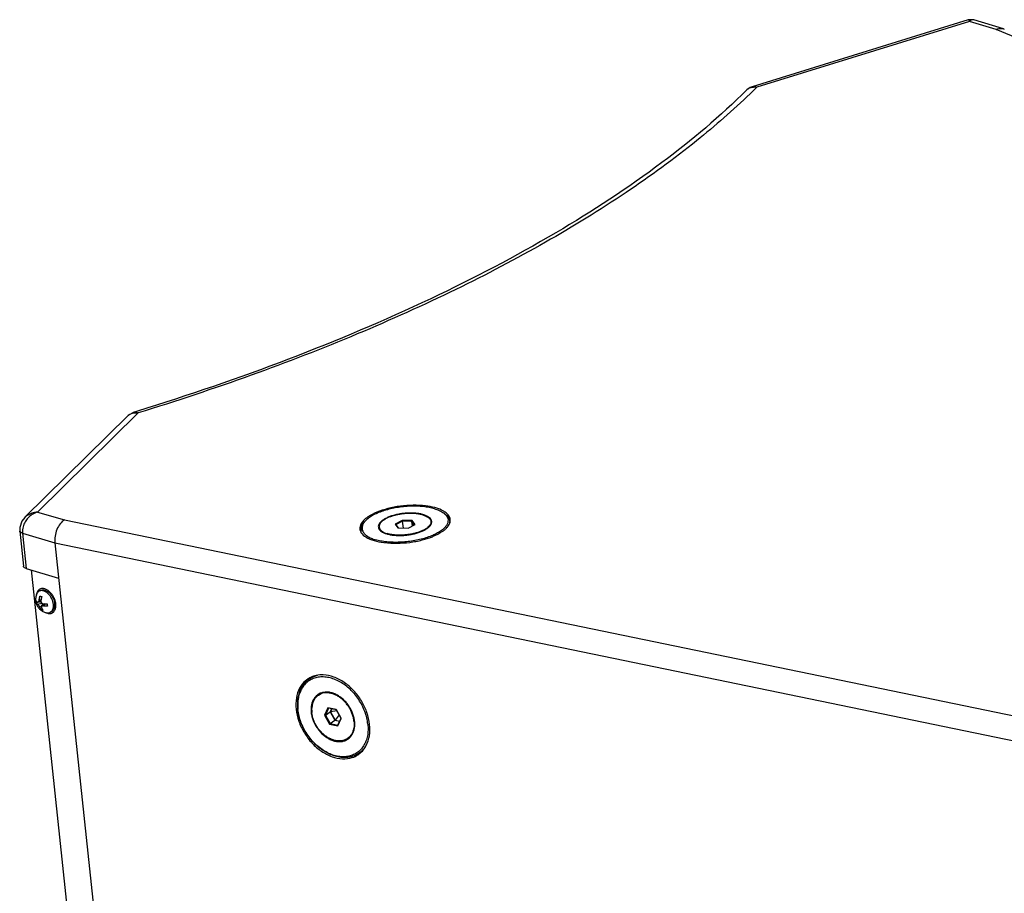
# Paper-space layout 'Layout1' of a CAD drawing. Header units: inches. Extents: x 29 to 351, y 58 to 234.
# Tile 34 of 104: x 82 to 95, y 90 to 101. Entities that reach past the tile are written whole.
import ezdxf

# ---------------------------------------------------------------- set-up
doc = ezdxf.new("R2010")
doc.units = ezdxf.units.IN
doc.header["$LTSCALE"] = 1.1
doc.header["$MEASUREMENT"] = 0
doc.layers.get('0').update_dxf_attribs({"linetype": 'CONTINUOUS'})
for name, color, linetype in [('02___PRT_ALL_AXES', 7, 'CONTINUOUS'), ('3_ALL_AXES', 7, 'CONTINUOUS'), ('7_ALL_FEATURES', 7, 'CONTINUOUS')]:
    doc.layers.add(name, color=color, linetype=linetype)

psp = doc.layouts.get("Layout1")

# ---------------------------------------------------------------- linework, layer by layer
at = {"color": 7, "linetype": 'Continuous'}
for p, q in [((87.37006278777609, 94.77340813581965), (87.27719309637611, 94.72453178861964)), ((87.27719309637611, 94.72453178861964), (87.28676364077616, 94.71731104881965)), ((87.27719309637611, 94.72453178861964), (87.31650171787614, 94.67462845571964)), ((87.37344201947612, 94.76292897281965), (87.28676364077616, 94.71731104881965)), ((87.28676364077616, 94.71731104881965), (87.32040842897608, 94.67459810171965)), ((87.31650171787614, 94.67462845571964), (87.4486800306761, 94.67360147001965)), ((87.5022411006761, 94.77238115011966), (87.37006278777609, 94.77340813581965)), ((87.37006278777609, 94.77340813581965), (87.37344201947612, 94.76292897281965)), ((87.49680844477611, 94.76197045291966), (87.37344201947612, 94.76292897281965)), ((87.37344201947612, 94.76292897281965), (87.38286293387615, 94.67411284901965)), ((87.4486800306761, 94.67360147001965), (87.54154972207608, 94.72247781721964)), ((87.5022411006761, 94.77238115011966), (87.49680844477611, 94.76197045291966)), ((87.53191198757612, 94.71740557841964), (87.49680844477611, 94.76197045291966)), ((87.49680844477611, 94.76197045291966), (87.5031416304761, 94.70226404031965)), ((87.54154972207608, 94.72247781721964), (87.5022411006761, 94.77238115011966)), ((82.59315465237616, 93.86968946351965), (82.58623903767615, 93.86650341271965)), ((86.13839424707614, 92.68925898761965), (86.12570514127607, 92.68131855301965)), ((86.39029367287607, 92.29922035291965), (86.34652592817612, 92.20331890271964)), ((86.34652592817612, 92.20331890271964), (86.35844779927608, 92.20482074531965)), ((86.34652592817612, 92.20331890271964), (86.41305337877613, 92.08465213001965)), ((86.3992976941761, 92.29432876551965), (86.35844779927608, 92.20482074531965)), ((86.35844779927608, 92.20482074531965), (86.42241181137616, 92.24709417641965)), ((86.35844779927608, 92.20482074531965), (86.4205400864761, 92.09406509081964)), ((86.50058886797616, 92.27645503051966), (86.39029367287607, 92.29922035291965)), ((86.39029367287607, 92.29922035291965), (86.3992976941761, 92.29432876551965)), ((86.50223987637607, 92.27308113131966), (86.3992976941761, 92.29432876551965)), ((86.44012313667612, 92.28590224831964), (86.42241181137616, 92.24709417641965)), ((86.42241181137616, 92.24709417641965), (86.48450409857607, 92.13633852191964)), ((86.44196138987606, 92.28552282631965), (86.4242500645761, 92.24671475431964)), ((86.51030133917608, 92.25870168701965), (86.4242500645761, 92.24671475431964)), ((86.4242500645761, 92.24671475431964), (86.48523356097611, 92.13793687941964)), ((86.54006963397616, 92.20560319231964), (86.48523356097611, 92.13793687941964)), ((86.50058886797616, 92.27645503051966), (86.50223987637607, 92.27308113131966)), ((86.56711631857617, 92.15778825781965), (86.50058886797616, 92.27645503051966)), ((86.56433216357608, 92.16232547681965), (86.50223987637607, 92.27308113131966)), ((86.41305337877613, 92.08465213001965), (86.4205400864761, 92.09406509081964)), ((86.41305337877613, 92.08465213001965), (86.52334857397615, 92.06188680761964)), ((86.4205400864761, 92.09406509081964), (86.48450409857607, 92.13633852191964)), ((86.4205400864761, 92.09406509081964), (86.52348226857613, 92.07281745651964)), ((86.48450409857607, 92.13633852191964), (86.54662083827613, 92.12351740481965)), ((86.48523356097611, 92.13793687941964), (86.54735030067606, 92.12511576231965)), ((86.52334857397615, 92.06188680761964), (86.56711631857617, 92.15778825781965)), ((86.52334857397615, 92.06188680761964), (86.52348226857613, 92.07281745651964)), ((86.52348226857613, 92.07281745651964), (86.56433216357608, 92.16232547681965)), ((86.56711631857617, 92.15778825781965), (86.56433216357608, 92.16232547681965)), ((86.7879371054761, 91.67978860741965), (86.79954787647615, 91.68782623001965))]:
    psp.add_line(p, q, dxfattribs=at)
for points, start_tangent, end_tangent in [([(82.54227164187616, 93.80170647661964), (82.5405388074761, 93.79171543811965), (82.54024187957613, 93.78944268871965)], (-0.205791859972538, -0.978595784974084), (-0.1221914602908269, -0.9925065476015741)), ([(82.58623903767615, 93.86650341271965), (82.58485866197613, 93.86575779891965), (82.57162777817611, 93.85636091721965), (82.56037408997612, 93.84397898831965), (82.55132668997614, 93.82886407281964), (82.54466975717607, 93.81132386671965), (82.54227164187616, 93.80170647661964)], (-0.8849958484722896, -0.4655989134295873), (-0.205791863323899, -0.9785957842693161)), ([(82.65168352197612, 93.87065300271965), (82.63355341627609, 93.87445111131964), (82.61613987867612, 93.87489590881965), (82.59979739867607, 93.87197834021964), (82.59315465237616, 93.86968946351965)], (-0.9586161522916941, 0.284701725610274), (-0.9288472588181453, -0.3704629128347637)), ([(82.75477585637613, 93.78624313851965), (82.74007786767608, 93.80633251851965), (82.72392791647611, 93.82445528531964), (82.70665476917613, 93.84024251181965), (82.6886100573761, 93.85337281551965), (82.67016111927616, 93.86357890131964), (82.65168352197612, 93.87065300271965)], (-0.5522143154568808, 0.8337021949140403), (-0.9586161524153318, 0.2847017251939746)), ([(82.76772267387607, 93.76459610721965), (82.75477585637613, 93.78624313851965)], (-0.4735656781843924, 0.8807585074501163), (-0.5522143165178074, 0.833702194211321)), ([(82.78000873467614, 93.73858847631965), (82.77865476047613, 93.74183209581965), (82.76772267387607, 93.76459610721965)], (-0.3792600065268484, 0.9252901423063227), (-0.4735656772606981, 0.8807585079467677)), ([(82.75126756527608, 93.55295025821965), (82.7526479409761, 93.55369587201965), (82.76587882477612, 93.56309275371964), (82.77713251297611, 93.57547468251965), (82.7861799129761, 93.59058959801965), (82.79283684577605, 93.60812980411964), (82.79696779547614, 93.62773823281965), (82.79848866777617, 93.64901571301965), (82.79736850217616, 93.67152909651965), (82.79363010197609, 93.69482007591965), (82.7873495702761, 93.71841451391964), (82.78000873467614, 93.73858847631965)], (0.8849958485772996, 0.4655989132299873), (-0.3792600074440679, 0.9252901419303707)), ([(82.66389619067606, 93.55754318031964), (82.66734548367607, 93.55587476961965), (82.68582308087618, 93.54880066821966)], (0.8945922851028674, -0.4468832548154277), (0.9586161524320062, -0.2847017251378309)), ([(82.68582308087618, 93.54880066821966), (82.70395318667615, 93.54500255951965), (82.72136672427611, 93.54455776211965), (82.73770920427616, 93.54747533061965), (82.75126756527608, 93.55295025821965)], (0.9586161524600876, -0.2847017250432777), (0.884995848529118, 0.4655989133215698)), ([(86.20249548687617, 92.71826406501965), (86.13839424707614, 92.68925898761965)], (-0.9509491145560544, -0.3093473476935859), (-0.8600382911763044, -0.5102294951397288)), ([(86.2354255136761, 92.72709592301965), (86.20249548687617, 92.71826406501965)], (-0.9778701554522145, -0.2092127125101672), (-0.950949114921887, -0.3093473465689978)), ([(86.90204180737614, 92.25023724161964), (86.83401875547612, 92.39108778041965), (86.73107182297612, 92.52707991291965), (86.60590672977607, 92.63499854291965), (86.46866360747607, 92.70610074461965), (86.33046107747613, 92.73462624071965), (86.2354255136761, 92.72709592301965)], (-0.3447961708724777, 0.9386775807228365), (-0.9778701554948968, -0.2092127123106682)), ([(86.09513384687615, 92.65833978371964), (86.0170739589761, 92.55970810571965), (85.97463977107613, 92.43035958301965), (85.97126904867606, 92.28077326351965)], (-0.7603683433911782, -0.64949209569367), (0.1054803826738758, -0.9944213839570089)), ([(86.12570514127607, 92.68131855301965), (86.09513384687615, 92.65833978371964)], (-0.8348559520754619, -0.5504684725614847), (-0.7603683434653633, -0.6494920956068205)), ([(85.97126904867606, 92.28077326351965), (86.00723486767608, 92.12306774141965), (86.07962349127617, 91.97001938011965), (86.18257042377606, 91.83402724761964), (86.30773551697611, 91.72610861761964), (86.44497863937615, 91.65500641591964), (86.58318116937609, 91.62648091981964), (86.71114675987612, 91.64284309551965), (86.7879371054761, 91.67978860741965)], (0.1054803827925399, -0.9944213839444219), (0.8348559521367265, 0.5504684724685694)), ([(86.94237319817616, 92.08033389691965), (86.90640737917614, 92.23803941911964), (86.90204180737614, 92.25023724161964)], (-0.1054803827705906, 0.9944213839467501), (-0.344796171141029, 0.9386775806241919)), ([(86.87433305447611, 91.76485732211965), (86.89656828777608, 91.80139905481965), (86.93900247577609, 91.93074757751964), (86.94237319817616, 92.08033389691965)], (0.5703246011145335, 0.8214194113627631), (-0.1054803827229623, 0.9944213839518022)), ([(86.79954787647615, 91.68782623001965), (86.81850839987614, 91.70276737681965)], (0.809098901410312, 0.5876725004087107), (0.7603683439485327, 0.6494920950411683)), ([(86.81850839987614, 91.70276737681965), (86.8359890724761, 91.71891083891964)], (0.7603683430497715, 0.6494920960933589), (0.7082160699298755, 0.7059957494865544)), ([(86.8359890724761, 91.71891083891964), (86.87433305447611, 91.76485732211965)], (0.7082160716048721, 0.7059957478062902), (0.5703246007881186, 0.8214194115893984))]:
    psp.add_spline(points, degree=3, dxfattribs=dict(at, start_tangent=start_tangent, end_tangent=end_tangent))
at = {"layer": '02___PRT_ALL_AXES', "color": 7, "linetype": 'Continuous'}
for p, q in [((87.06680498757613, 94.68716805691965), (87.07022481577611, 94.65492746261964)), ((87.75193783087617, 94.75984154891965), (87.75526966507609, 94.72843052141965)), ((87.99852477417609, 94.76791568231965), (88.00021379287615, 94.75199237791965)), ((86.82401132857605, 94.64333255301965), (86.82625534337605, 94.62217699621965)), ((82.59541027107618, 93.84908554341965), (82.57760583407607, 93.83971525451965)), ((82.74209633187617, 93.57036812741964), (82.72429189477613, 93.56099783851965)), ((86.14263601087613, 92.68077939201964), (86.19093717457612, 92.71270134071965)), ((86.26688355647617, 92.46794848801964), (86.30114999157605, 92.49059496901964)), ((86.64675869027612, 91.89315867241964), (86.68102512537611, 91.91580515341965)), ((86.69831290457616, 91.92880592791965), (86.69677837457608, 91.92751378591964)), ((86.79385052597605, 91.69542542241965), (86.83336672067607, 91.72154143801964))]:
    psp.add_line(p, q, dxfattribs=at)
for points, start_tangent, end_tangent in [([(87.64395165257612, 94.84696193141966), (87.60405833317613, 94.85665289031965), (87.5598160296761, 94.86336954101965), (87.51221304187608, 94.86696184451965), (87.46231274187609, 94.86734955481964), (87.41122982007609, 94.86452401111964), (87.36010538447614, 94.85854833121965), (87.31008147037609, 94.84955600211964), (87.26227552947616, 94.83774789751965), (87.2177554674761, 94.82338779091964), (87.17751578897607, 94.80679646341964), (87.14245538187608, 94.78834453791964), (87.11335743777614, 94.76844419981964), (87.09087195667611, 94.74753998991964), (87.07550122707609, 94.72609887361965), (87.06758860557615, 94.70459981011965), (87.0668110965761, 94.68716130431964)], (-0.9586161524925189, 0.284701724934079), (0.1036184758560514, -0.9946171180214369)), ([(87.64395165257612, 94.84696193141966), (87.6786048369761, 94.83451314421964), (87.70724379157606, 94.81958461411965), (87.72922876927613, 94.80250981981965), (87.74406866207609, 94.78367018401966), (87.75143197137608, 94.76348655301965), (87.75193172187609, 94.75984830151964)], (0.9586161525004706, -0.2847017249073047), (0.1036184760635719, -0.9946171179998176)), ([(87.0668110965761, 94.68716130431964), (87.06731084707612, 94.68352305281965), (87.0746741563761, 94.66333942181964), (87.0895140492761, 94.64449978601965), (87.11149902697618, 94.62742499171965), (87.14013798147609, 94.61249646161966), (87.17479116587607, 94.60004767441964)], (0.1036184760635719, -0.9946171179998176), (0.9586161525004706, -0.2847017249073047)), ([(87.75193172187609, 94.75984830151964), (87.75115421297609, 94.74240979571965), (87.74324159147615, 94.72091073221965), (87.72787086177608, 94.69946961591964), (87.70538538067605, 94.67856540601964), (87.67628743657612, 94.65866506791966), (87.66416658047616, 94.65175100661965)], (0.1036184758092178, -0.994617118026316), (-0.8781888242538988, -0.4783141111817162)), ([(87.66416658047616, 94.65175100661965), (87.64122702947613, 94.64021314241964), (87.6009873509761, 94.62362181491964), (87.55646728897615, 94.60926170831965), (87.5086613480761, 94.59745360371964), (87.4586374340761, 94.58846127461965), (87.4075129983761, 94.58248559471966), (87.3564300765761, 94.57966005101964), (87.30652977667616, 94.58004776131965), (87.25892678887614, 94.58364006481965), (87.21468448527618, 94.59035671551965), (87.17479116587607, 94.60004767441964)], (-0.8781888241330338, -0.4783141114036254), (-0.9586161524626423, 0.2847017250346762)), ([(82.59541542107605, 93.84908732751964), (82.59845066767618, 93.85058462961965), (82.61286155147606, 93.85528874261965), (82.62852096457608, 93.85674124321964), (82.64507910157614, 93.85490968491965), (82.66216608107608, 93.84983498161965), (82.6794002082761, 93.84163049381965), (82.69639650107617, 93.83047949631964), (82.71277529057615, 93.81663108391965), (82.72817070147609, 93.80039460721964)], (0.884813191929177, 0.4659459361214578), (0.649434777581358, -0.7604172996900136)), ([(82.72817070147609, 93.80039460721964), (82.74223882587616, 93.78213276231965)], (0.64943477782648, -0.7604172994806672), (0.5705071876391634, -0.8212926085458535)), ([(82.74223882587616, 93.78213276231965), (82.75466540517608, 93.76225348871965)], (0.5705071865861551, -0.8212926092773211), (0.488801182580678, -0.8723952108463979)), ([(82.75466540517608, 93.76225348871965), (82.76517284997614, 93.74120085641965)], (0.4888011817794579, -0.8723952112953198), (0.403191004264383, -0.9151158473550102)), ([(82.74209118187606, 93.57036634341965), (82.7518963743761, 93.57671968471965), (82.7628795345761, 93.58754148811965), (82.77176007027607, 93.60109271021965), (82.77833960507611, 93.61707063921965), (82.78247116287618, 93.63511835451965), (82.78406245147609, 93.65483270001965), (82.7830779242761, 93.67577328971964)], (0.8848131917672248, 0.4659459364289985), (-0.1054803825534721, 0.9944213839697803)), ([(82.76517284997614, 93.74120085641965), (82.77352644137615, 93.71944514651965), (82.7795395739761, 93.69747234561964)], (0.4031910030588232, -0.915115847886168), (0.2136491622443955, -0.9769104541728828)), ([(82.7795395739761, 93.69747234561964), (82.7830779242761, 93.67577328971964)], (0.2136491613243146, -0.9769104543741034), (0.1054803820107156, -0.9944213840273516)), ([(86.26687559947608, 92.46794099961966), (86.25716974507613, 92.46105062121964), (86.23002043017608, 92.43554053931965), (86.2079374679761, 92.40433447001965), (86.19141415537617, 92.36812950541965), (86.18081959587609, 92.32773440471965), (86.17639045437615, 92.28405152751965), (86.17822567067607, 92.23805667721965)], (-0.8343212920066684, -0.5512784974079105), (0.1054803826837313, -0.9944213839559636)), ([(86.7354165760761, 92.12305048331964), (86.72735799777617, 92.17032985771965), (86.71325607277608, 92.21783761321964), (86.69342581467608, 92.26451250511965), (86.66831019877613, 92.30931189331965), (86.6384702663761, 92.35123503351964), (86.60457259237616, 92.38934543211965), (86.56737439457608, 92.42279176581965), (86.52770661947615, 92.45082689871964), (86.48645537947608, 92.47282457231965), (86.44454215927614, 92.48829339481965), (86.40290323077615, 92.49688781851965), (86.36246873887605, 92.49841585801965), (86.32414192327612, 92.49284337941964), (86.28877894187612, 92.48029486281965), (86.26687559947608, 92.46794099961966)], (-0.1054803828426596, 0.9944213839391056), (-0.8343212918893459, -0.5512784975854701)), ([(86.30114999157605, 92.49059496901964), (86.32006240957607, 92.50169602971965)], (0.8342663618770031, 0.5513616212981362), (0.8879483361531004, 0.4599432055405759)), ([(86.31786315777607, 92.50037765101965), (86.30115101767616, 92.49059341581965)], (-0.8890396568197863, -0.4578301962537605), (-0.8343545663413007, -0.5512281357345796)), ([(86.64676664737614, 91.89316616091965), (86.62486330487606, 91.88081229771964), (86.58950032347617, 91.86826378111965), (86.55117350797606, 91.86269130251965), (86.51073901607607, 91.86421934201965), (86.46910008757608, 91.87281376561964), (86.42718686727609, 91.88828258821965), (86.38593562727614, 91.91028026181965), (86.3462678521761, 91.93831539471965), (86.30906965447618, 91.97176172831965), (86.27517198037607, 92.00987212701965), (86.2453320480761, 92.05179526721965), (86.22021643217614, 92.09659465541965), (86.20038617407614, 92.14326954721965), (86.18628424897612, 92.19077730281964), (86.17822567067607, 92.23805667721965)], (-0.8343212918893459, -0.5512784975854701), (-0.1054803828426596, 0.9944213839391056)), ([(86.7354165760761, 92.12305048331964), (86.73725179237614, 92.07705563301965), (86.73282265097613, 92.03337275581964)], (0.105480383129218, -0.9944213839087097), (-0.1759377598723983, -0.9844012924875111)), ([(86.73282265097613, 92.03337275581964), (86.72222809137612, 91.99297765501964), (86.70570477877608, 91.95677269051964), (86.68362181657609, 91.92556662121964), (86.65647250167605, 91.90005653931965), (86.64676664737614, 91.89316616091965)], (-0.1759377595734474, -0.9844012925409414), (-0.8343212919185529, -0.5512784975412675)), ([(86.69677837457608, 91.92751378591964), (86.69073893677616, 91.92270302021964), (86.68102409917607, 91.91580670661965)], (-0.7685212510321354, -0.6398242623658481), (-0.8343545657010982, -0.5512281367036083)), ([(86.69799826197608, 91.92831424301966), (86.68102512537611, 91.91580515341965)], (-0.7738082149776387, -0.6334199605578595), (-0.8342663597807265, -0.5513616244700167))]:
    psp.add_spline(points, degree=3, dxfattribs=dict(at, start_tangent=start_tangent, end_tangent=end_tangent))
at = {"layer": '3_ALL_AXES', "color": 7, "linetype": 'Continuous'}
for p, q in [((87.81821126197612, 94.93867294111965), (87.80126162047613, 94.94346920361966)), ((86.8902974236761, 94.55596379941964), (86.89429575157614, 94.55352217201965)), ((87.12855239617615, 94.48199103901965), (87.13988913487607, 94.48058280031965))]:
    psp.add_line(p, q, dxfattribs=at)
for points, start_tangent, end_tangent in [([(87.80126162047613, 94.94346920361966), (87.67885368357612, 94.96642680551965), (87.51766425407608, 94.97450057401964), (87.34770158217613, 94.96224015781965), (87.18273503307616, 94.93063882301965), (87.03612921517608, 94.88225672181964), (86.91976126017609, 94.82101348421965)], (-0.9656023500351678, 0.2600232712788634), (-0.8308021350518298, -0.5565678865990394)), ([(87.91480427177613, 94.89908498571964), (87.81821126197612, 94.93867294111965)], (-0.8724280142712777, 0.4887426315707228), (-0.9586161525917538, 0.2847017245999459)), ([(86.91976126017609, 94.82101348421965), (86.85995627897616, 94.77176442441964)], (-0.8308021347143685, -0.556567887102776), (-0.6867632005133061, -0.7268812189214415)), ([(87.93964114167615, 94.88375570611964), (87.9244470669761, 94.89348743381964), (87.91480427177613, 94.89908498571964)], (-0.8248864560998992, 0.5652984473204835), (-0.8724280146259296, 0.4887426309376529)), ([(88.00598935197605, 94.78669922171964), (87.98895450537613, 94.83453094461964), (87.93964114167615, 94.88375570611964)], (-0.1236692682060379, 0.9923234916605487), (-0.8248864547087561, 0.5652984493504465)), ([(86.81223525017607, 94.68042982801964), (86.81275346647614, 94.66031038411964)], (-0.07749344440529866, -0.9969928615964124), (0.1236692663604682, -0.9923234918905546)), ([(86.84305860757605, 94.75187067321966), (86.81223525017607, 94.68042982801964)], (-0.6044153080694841, -0.796669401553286), (-0.07749344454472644, -0.996992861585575)), ([(86.85995627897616, 94.77176442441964), (86.84305860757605, 94.75187067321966)], (-0.6867632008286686, -0.7268812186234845), (-0.6044153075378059, -0.7966694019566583)), ([(87.9341056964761, 94.65211498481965), (87.9619712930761, 94.67867823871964)], (0.766779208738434, 0.6419109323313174), (0.6733142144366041, 0.7393564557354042)), ([(87.9619712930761, 94.67867823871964), (87.97568421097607, 94.69513893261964)], (0.6733142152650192, 0.7393564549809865), (0.6044153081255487, 0.7966694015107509)), ([(87.97568421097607, 94.69513893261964), (88.00402519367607, 94.75107531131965)], (0.6044153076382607, 0.7966694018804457), (0.2339350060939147, 0.9722522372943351)), ([(88.00402519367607, 94.75107531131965), (88.00634651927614, 94.76474320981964)], (0.2339350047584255, 0.9722522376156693), (0.0971626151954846, 0.9952685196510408)), ([(88.00634651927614, 94.76474320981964), (88.00650756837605, 94.76657977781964), (88.00598935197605, 94.78669922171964)], (0.0971626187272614, 0.9952685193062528), (-0.1236692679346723, 0.992323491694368)), ([(86.81275346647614, 94.66031038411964), (86.82479139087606, 94.62143754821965)], (0.1236692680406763, -0.9923234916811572), (0.4508543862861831, -0.8925975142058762)), ([(86.82479139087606, 94.62143754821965), (86.82978831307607, 94.61247866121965)], (0.4508543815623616, -0.8925975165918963), (0.5227208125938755, -0.8525039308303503)), ([(86.82978831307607, 94.61247866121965), (86.8902974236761, 94.55596379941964)], (0.5227208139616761, -0.8525039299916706), (0.8498012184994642, -0.5271033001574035)), ([(86.89429575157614, 94.55352217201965), (87.00053155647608, 94.50833666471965)], (0.8569645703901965, -0.5153753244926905), (0.9586161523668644, -0.2847017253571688)), ([(87.67050782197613, 94.52573520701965), (87.73205570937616, 94.54534417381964)], (0.961151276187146, 0.2760221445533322), (0.9431712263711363, 0.3323071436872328)), ([(87.73205570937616, 94.54534417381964), (87.78261360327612, 94.56475288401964), (87.89898155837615, 94.62599612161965), (87.9341056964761, 94.65211498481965)], (0.943171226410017, 0.3323071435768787), (0.7667792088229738, 0.6419109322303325)), ([(87.00053155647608, 94.50833666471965), (87.12855239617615, 94.48199103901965)], (0.9586161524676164, -0.2847017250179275), (0.9916954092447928, -0.1286087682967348)), ([(87.13988913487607, 94.48058280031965), (87.30107856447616, 94.47250903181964)], (0.9930119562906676, -0.1180137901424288), (0.9999194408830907, 0.01269298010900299)), ([(87.30107856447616, 94.47250903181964), (87.47104123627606, 94.48476944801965), (87.63600778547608, 94.51637078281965)], (0.9999194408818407, 0.0126929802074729), (0.968688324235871, 0.2482799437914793)), ([(87.63600778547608, 94.51637078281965), (87.67050782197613, 94.52573520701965)], (0.9686883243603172, 0.2482799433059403), (0.9611512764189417, 0.2760221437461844))]:
    psp.add_spline(points, degree=3, dxfattribs=dict(at, start_tangent=start_tangent, end_tangent=end_tangent))
at = {"layer": '7_ALL_FEATURES', "color": 7, "linetype": 'Continuous'}
for p, q in [((94.84812534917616, 101.3827520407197), (91.9930025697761, 100.5002297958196)), ((94.86253568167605, 101.3615618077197), (92.05531044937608, 100.4938447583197)), ((94.84851214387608, 101.3828715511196), (94.84855354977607, 101.3828842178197)), ((94.85786808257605, 101.3853535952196), (94.84854665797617, 101.3828722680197)), ((95.21678605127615, 101.2563521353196), (94.86253568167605, 101.3615618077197)), ((94.9194915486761, 101.3832556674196), (94.91944958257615, 101.3832682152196)), ((95.31272848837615, 101.2664674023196), (94.91970328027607, 101.3831929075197)), ((109.2333398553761, 95.46552480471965), (95.21678605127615, 101.2563521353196)), ((95.31284502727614, 101.2664322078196), (95.3239055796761, 101.2625177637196)), ((91.92310235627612, 100.4582810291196), (91.9231042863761, 100.4582829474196)), ((92.02519601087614, 100.4641630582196), (91.96779960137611, 100.4083391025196)), ((91.99278625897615, 100.5001629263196), (91.99289370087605, 100.5001960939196)), ((92.05531044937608, 100.4938447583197), (92.02519601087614, 100.4641630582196)), ((83.75164161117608, 96.15795208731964), (82.38972721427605, 94.81502327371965)), ((83.88321567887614, 96.19295675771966), (82.55712634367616, 94.88535358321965)), ((83.76824956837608, 96.17179822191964), (83.77594132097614, 96.17678897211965)), ((83.82099485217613, 96.19938667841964), (83.8212361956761, 96.19946042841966)), ((83.87520598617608, 96.21611340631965), (83.82101974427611, 96.19939429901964)), ((82.38952637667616, 94.81482518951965), (82.38931450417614, 94.81461621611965)), ((82.55712634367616, 94.88535358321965), (82.91137671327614, 94.78014391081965)), ((87.90667162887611, 94.88035307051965), (87.92571655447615, 94.86788094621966)), ((82.32093553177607, 94.68109878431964), (82.32036531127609, 94.63449882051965)), ((82.91137671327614, 94.78014391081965), (100.8828749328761, 91.07076245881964)), ((86.89023298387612, 94.77253727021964), (86.87422830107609, 94.75634735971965)), ((82.3203701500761, 94.63430463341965), (82.36968284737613, 94.16940680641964)), ((82.3573939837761, 94.60443477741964), (82.78453459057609, 94.47757725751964)), ((82.3573939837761, 94.60443477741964), (82.4067066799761, 94.13953696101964)), ((82.78453459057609, 94.47757725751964), (100.7685688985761, 90.76560831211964)), ((82.78453459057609, 94.47757725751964), (86.01489552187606, 64.02319414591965)), ((82.4067066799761, 94.13953696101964), (82.83384728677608, 94.01267944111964)), ((82.47022307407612, 94.12067307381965), (85.59954128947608, 64.61887502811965)), ((82.54284531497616, 93.79751504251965), (82.53997600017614, 93.78955980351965)), ((82.54446739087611, 93.80155745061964), (82.54284531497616, 93.79751504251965)), ((82.53772993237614, 93.68684642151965), (82.5547248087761, 93.69579064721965)), ((82.55765498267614, 93.66738002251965), (82.61203216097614, 93.68244860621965)), ((82.6004628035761, 93.70675336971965), (82.56330241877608, 93.69472770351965)), ((82.60124728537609, 93.72089770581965), (82.57760017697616, 93.72127278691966)), ((82.58004700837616, 93.70014650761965), (82.60439883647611, 93.69291419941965)), ((82.58766800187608, 93.62635788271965), (82.6293836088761, 93.67369336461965)), ((82.65219431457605, 93.67168874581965), (82.61452106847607, 93.64044793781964)), ((82.63325316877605, 93.67316717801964), (82.63492869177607, 93.65737110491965)), ((82.6565169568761, 93.67148143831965), (82.63351274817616, 93.64485084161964)), ((82.67748442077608, 93.67120833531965), (82.68341380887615, 93.66944735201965)), ((82.60895370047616, 93.58949695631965), (82.6219175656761, 93.59631970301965)), ((82.65997504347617, 93.55886503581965), (82.66398796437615, 93.55772344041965)), ((82.66398796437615, 93.55772344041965), (82.67407669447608, 93.55528749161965)), ((86.2988575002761, 92.49552674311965), (86.29749094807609, 92.49409527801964)), ((85.9919598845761, 92.27532270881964), (85.99065106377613, 92.28667914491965)), ((85.99409022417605, 92.28677120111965), (85.99514865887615, 92.27584442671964)), ((86.6826727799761, 91.91101494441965), (86.68443309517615, 91.91167385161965)), ((86.79385050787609, 91.69542544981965), (86.78335847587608, 91.68879647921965))]:
    psp.add_line(p, q, dxfattribs=at)
for points in [[(94.91951806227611, 101.3832241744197), (94.91084606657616, 101.3854663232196), (94.85786808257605, 101.3853535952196)], [(91.99300549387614, 100.5002145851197), (91.96897336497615, 100.4907657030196), (91.92309628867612, 100.4582761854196)], [(83.82136187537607, 96.19948378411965), (83.76485244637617, 96.16969245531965), (83.75147693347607, 96.15779084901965)], [(82.38950655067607, 94.81480557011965), (82.34917408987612, 94.76321910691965), (82.32093553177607, 94.68109878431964)]]:
    psp.add_lwpolyline(points, dxfattribs=at)
for points, start_tangent, end_tangent in [([(94.84947820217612, 101.3809901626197), (94.85195362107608, 101.3817204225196), (94.86253568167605, 101.3615618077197)], (0.8986332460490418, 0.4387006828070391), (0.3311888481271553, -0.9435644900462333)), ([(94.91937735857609, 101.3829956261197), (94.89544992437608, 101.3832247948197), (94.86253568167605, 101.3615618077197)], (-0.9666455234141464, 0.2561180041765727), (-0.6872151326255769, -0.726453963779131)), ([(95.21678605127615, 101.2563521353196), (95.28430759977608, 101.2711397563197), (95.31279776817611, 101.2662740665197)], (0.9041657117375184, 0.4271818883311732), (0.9581313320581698, -0.2863290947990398)), ([(91.92310549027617, 100.4582840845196), (90.80310894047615, 99.49913652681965), (89.4024888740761, 98.57247857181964), (87.74883667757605, 97.70143900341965), (85.8707837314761, 96.90325984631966), (83.87520598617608, 96.21611340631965)], (-0.7092918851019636, -0.7049149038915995), (-0.9553132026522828, -0.2955954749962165)), ([(91.96779960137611, 100.4083391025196), (91.26080617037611, 99.78758867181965), (90.32785718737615, 99.10371394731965), (89.26407907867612, 98.44714367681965), (88.07820125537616, 97.82301558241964), (86.77949829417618, 97.23621127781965), (85.37792839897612, 96.69144416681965), (83.88321567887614, 96.19295675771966)], (-0.7198572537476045, -0.6941221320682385), (-0.9556483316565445, -0.2945102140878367)), ([(91.9231335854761, 100.4582535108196), (91.94289966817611, 100.4744224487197), (91.94895287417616, 100.4781942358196)], (0.7087604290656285, 0.7054492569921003), (0.8632753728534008, 0.5047332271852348)), ([(91.94895287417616, 100.4781942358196), (91.99484402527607, 100.4948018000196)], (0.863275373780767, 0.5047332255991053), (0.985018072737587, 0.1724511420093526)), ([(91.99293940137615, 100.5000487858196), (92.01067306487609, 100.5032348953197), (92.05530760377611, 100.4938438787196)], (0.9550931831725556, 0.2963056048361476), (0.9175266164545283, -0.3976743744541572)), ([(91.99484402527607, 100.4948018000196), (92.05531044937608, 100.4938447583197)], (0.9850180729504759, 0.1724511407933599), (0.9824555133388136, -0.186497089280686)), ([(83.75167030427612, 96.15792305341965), (83.76824956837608, 96.17179822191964)], (0.7112704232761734, 0.7029184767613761), (0.818281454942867, 0.5748177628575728)), ([(83.77594132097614, 96.17678897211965), (83.82302917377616, 96.19401248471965)], (0.8582631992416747, 0.5132097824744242), (0.9854017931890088, 0.1702448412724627)), ([(83.82128292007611, 96.19930774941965), (83.8390224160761, 96.20241265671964), (83.88321567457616, 96.19295675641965)], (0.9562247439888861, 0.2926332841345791), (0.9170796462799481, -0.3987040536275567)), ([(83.82302917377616, 96.19401248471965), (83.88321567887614, 96.19295675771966)], (0.9854017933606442, 0.1702448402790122), (0.9822779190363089, -0.1874302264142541)), ([(87.79810438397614, 94.92809090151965), (87.72848780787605, 94.94482631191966), (87.65101352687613, 94.95611205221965), (87.56758921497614, 94.96167023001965), (87.48026905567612, 94.96136398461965), (87.39120316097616, 94.95520085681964), (87.30258462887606, 94.94333260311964), (87.21659554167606, 94.92605145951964), (87.13535323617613, 94.90378294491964), (87.06085816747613, 94.87707538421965), (86.99494465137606, 94.84658640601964), (86.93923569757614, 94.81306675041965), (86.89510304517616, 94.77734178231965), (86.89024454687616, 94.77255231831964)], (-0.9586161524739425, 0.2847017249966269), (-0.7034412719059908, -0.710753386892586)), ([(87.79810438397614, 94.92809090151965), (87.85814906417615, 94.90631790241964), (87.90667347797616, 94.88035181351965)], (0.9586161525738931, -0.2847017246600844), (0.8365916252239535, -0.5478270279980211)), ([(82.55712634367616, 94.88535358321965), (82.47869432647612, 94.86980367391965), (82.4116502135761, 94.83392827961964), (82.38953662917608, 94.81481477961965)], (-0.9982155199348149, -0.05971411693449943), (-0.7124746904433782, -0.7016978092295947)), ([(82.48715536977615, 94.85286867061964), (82.42759932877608, 94.80199620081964), (82.42043411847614, 94.79372013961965)], (-0.8398943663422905, -0.5427498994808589), (-0.6405738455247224, -0.7678965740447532)), ([(82.55712634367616, 94.88535358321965), (82.48715536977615, 94.85286867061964)], (-0.9589255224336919, -0.2836579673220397), (-0.8398943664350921, -0.5427498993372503)), ([(87.15214100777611, 94.79990028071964), (87.1159354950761, 94.77795738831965), (87.08773414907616, 94.75452917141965)], (-0.8849277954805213, -0.4657282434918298), (-0.7066683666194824, -0.7075449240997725)), ([(87.64543914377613, 94.85200099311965), (87.62858792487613, 94.85636425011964), (87.58012443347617, 94.86535756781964), (87.52700324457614, 94.87048151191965), (87.47067336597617, 94.87159631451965), (87.41267132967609, 94.86867156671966), (87.35457928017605, 94.86178704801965), (87.29798181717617, 94.85113055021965), (87.2444227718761, 94.83699275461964), (87.19536309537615, 94.81975930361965), (87.15214100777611, 94.79990028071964)], (-0.9625465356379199, 0.2711165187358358), (-0.884927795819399, -0.4657282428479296)), ([(87.76171482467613, 94.76088899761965), (87.76110615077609, 94.76518906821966), (87.75205675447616, 94.78802758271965), (87.73365979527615, 94.80910608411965), (87.70641709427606, 94.82784960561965), (87.67107176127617, 94.84374687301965), (87.64543914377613, 94.85200099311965)], (-0.1027623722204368, 0.9947059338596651), (-0.962546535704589, 0.27111651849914)), ([(87.92505223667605, 94.86709379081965), (87.9438808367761, 94.84991447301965), (87.96745692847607, 94.81667288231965), (87.97729110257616, 94.78113718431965), (87.9731412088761, 94.74418238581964), (87.95510943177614, 94.70671843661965), (87.92363977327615, 94.66966782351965), (87.8795071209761, 94.63394285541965), (87.82379816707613, 94.60042319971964), (87.75788465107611, 94.56993422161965)], (0.781222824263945, -0.624252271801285), (-0.9261224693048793, -0.3772229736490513)), ([(87.90667347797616, 94.88035181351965), (87.90714334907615, 94.88004343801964), (87.92505223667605, 94.86709379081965)], (0.8365916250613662, -0.5478270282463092), (0.7812228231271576, -0.6242522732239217)), ([(87.92571653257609, 94.86788091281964), (87.92620454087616, 94.86756063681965), (87.96420883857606, 94.83639274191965), (87.98859789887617, 94.80200488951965), (87.99852248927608, 94.76791543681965)], (0.8365960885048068, -0.5478202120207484), (0.1068259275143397, -0.9942777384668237)), ([(82.38437259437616, 94.73910283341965), (82.3606267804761, 94.67087198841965), (82.35631948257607, 94.63250367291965)], (-0.4526114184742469, -0.8917078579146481), (-0.02744058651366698, -0.9996234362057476)), ([(82.42043411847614, 94.79372013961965), (82.38437259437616, 94.73910283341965)], (-0.6405738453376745, -0.7678965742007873), (-0.4526114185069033, -0.8917078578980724)), ([(82.91137671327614, 94.78014391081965), (82.85591611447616, 94.73020731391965), (82.81231166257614, 94.65520100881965), (82.78722847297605, 94.56648904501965), (82.78453459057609, 94.47757725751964)], (-0.8619408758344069, -0.5070088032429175), (0.1054803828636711, -0.9944213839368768)), ([(86.87422656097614, 94.75634908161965), (86.84671147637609, 94.72298932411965), (86.82805791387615, 94.68423351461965), (86.82376492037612, 94.64600441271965), (86.82401361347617, 94.64333279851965)], (-0.7033916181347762, -0.7108025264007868), (0.1068259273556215, -0.9942777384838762)), ([(86.87501988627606, 94.75568749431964), (86.8636333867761, 94.74029116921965), (86.8456016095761, 94.70282722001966), (86.84145171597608, 94.66587242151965), (86.85128588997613, 94.63033672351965), (86.87486198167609, 94.59709513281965), (86.91159946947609, 94.56696616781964), (86.96059375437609, 94.54069170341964), (87.02063843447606, 94.51891870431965)], (-0.6323915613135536, -0.7746488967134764), (0.9586161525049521, -0.2847017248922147)), ([(86.89024454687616, 94.77255231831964), (86.87501988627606, 94.75568749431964)], (-0.7034412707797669, -0.7107533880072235), (-0.6323915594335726, -0.7746488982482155)), ([(87.08773414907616, 94.75452917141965), (87.06830622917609, 94.73025469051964), (87.05818167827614, 94.70579609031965), (87.0570279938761, 94.68612060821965)], (-0.7066683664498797, -0.7075449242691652), (0.1027623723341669, -0.9947059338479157)), ([(87.0570279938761, 94.68612060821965), (87.0576366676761, 94.68182053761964), (87.06668606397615, 94.65898202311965), (87.06967459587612, 94.65453048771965)], (0.1027623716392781, -0.9947059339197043), (0.585097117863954, -0.8109632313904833)), ([(87.66660181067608, 94.64710932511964), (87.70280732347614, 94.66905221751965), (87.73100866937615, 94.69248043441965), (87.75043658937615, 94.71675491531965), (87.75626811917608, 94.72800059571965)], (0.8849277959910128, 0.4657282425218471), (0.3954860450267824, 0.9184719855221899)), ([(87.75626811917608, 94.72800059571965), (87.7605611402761, 94.74121351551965), (87.76171482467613, 94.76088899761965)], (0.3954860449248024, 0.9184719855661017), (-0.1027623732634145, 0.9947059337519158)), ([(87.99852248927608, 94.76791543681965), (87.99877118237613, 94.76524382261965), (87.99782640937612, 94.74188945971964)], (0.1068259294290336, -0.9942777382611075), (-0.1527266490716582, -0.9882684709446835)), ([(82.3573939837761, 94.60443477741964), (82.32962650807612, 94.61831572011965), (82.32046868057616, 94.63431936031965)], (-0.9586161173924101, 0.2847018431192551), (-0.1478147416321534, 0.9890150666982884)), ([(82.35631948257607, 94.63250367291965), (82.3573939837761, 94.60443477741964)], (-0.02744058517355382, -0.9996234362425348), (0.1059352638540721, -0.994373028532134)), ([(87.06967459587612, 94.65453048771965), (87.08508302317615, 94.63790352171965), (87.11232572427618, 94.61916000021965), (87.14767105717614, 94.60326273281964), (87.19015489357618, 94.59064535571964), (87.23861838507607, 94.58165203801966), (87.29173957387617, 94.57652809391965), (87.34806945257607, 94.57541329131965), (87.4060714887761, 94.57833803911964), (87.46416353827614, 94.58522255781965), (87.52076100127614, 94.59587905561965), (87.57432004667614, 94.61001685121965), (87.62337972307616, 94.62725030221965), (87.66660181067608, 94.64710932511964)], (0.5850971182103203, -0.8109632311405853), (0.8849277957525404, 0.4657282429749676)), ([(87.68338958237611, 94.54322666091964), (87.60214727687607, 94.52095814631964), (87.51615818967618, 94.50367700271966), (87.42753965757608, 94.49180874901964), (87.33847376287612, 94.48564562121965), (87.25115360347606, 94.48533937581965), (87.16772929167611, 94.49089755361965)], (-0.9539472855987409, -0.2999742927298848), (-0.9945676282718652, 0.1040924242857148)), ([(87.75788465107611, 94.56993422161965), (87.68338958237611, 94.54322666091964)], (-0.9261224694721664, -0.3772229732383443), (-0.9539472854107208, -0.2999742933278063)), ([(87.09025501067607, 94.50218329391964), (87.02063843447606, 94.51891870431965)], (-0.9823421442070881, 0.1870933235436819), (-0.9586161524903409, 0.284701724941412)), ([(87.16772929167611, 94.49089755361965), (87.09025501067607, 94.50218329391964)], (-0.9945676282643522, 0.1040924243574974), (-0.9823421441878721, 0.1870933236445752)), ([(82.4067066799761, 94.13953696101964), (82.38440848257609, 94.14930677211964), (82.3718125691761, 94.16229712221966), (82.36987200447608, 94.16942964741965)], (-0.9586161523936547, 0.2847017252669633), (-0.1037589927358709, 0.9946024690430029)), ([(82.53997600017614, 93.78955980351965), (82.53657593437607, 93.77816357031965), (82.53183326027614, 93.75296976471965), (82.53074066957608, 93.72606054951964), (82.53340902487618, 93.70065644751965), (82.53901269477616, 93.67780318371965), (82.54704088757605, 93.65694473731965), (82.55728044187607, 93.63772487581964), (82.56953261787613, 93.62015819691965), (82.58356666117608, 93.60437245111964), (82.59980969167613, 93.58996564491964), (82.61850336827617, 93.57710243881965), (82.63780107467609, 93.56706269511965), (82.65997504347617, 93.55886503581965)], (-0.317222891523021, -0.948351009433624), (0.9586161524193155, -0.2847017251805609)), ([(82.5776059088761, 93.83971511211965), (82.5763758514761, 93.83905073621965), (82.56461506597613, 93.83069795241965), (82.55461178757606, 93.81969179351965), (82.54656965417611, 93.80625631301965), (82.54446717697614, 93.80155753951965)], (-0.8850210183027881, -0.465551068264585), (-0.3835910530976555, -0.9235030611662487)), ([(82.57760017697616, 93.72127278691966), (82.57834686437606, 93.72747635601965), (82.5793231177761, 93.73418215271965), (82.5804936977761, 93.74099147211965), (82.58184672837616, 93.74780826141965), (82.58340596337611, 93.75472499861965), (82.58516959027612, 93.76169672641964), (82.58711275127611, 93.76861342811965), (82.58922862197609, 93.77545608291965)], (0.107568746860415, 0.994197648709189), (0.3078030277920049, 0.9514501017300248)), ([(82.63577572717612, 93.84340202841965), (82.61966007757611, 93.84677812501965), (82.60418137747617, 93.84717350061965), (82.5896547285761, 93.84458010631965), (82.5776059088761, 93.83971511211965)], (-0.9586161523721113, 0.2847017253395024), (-0.8850210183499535, -0.4655510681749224)), ([(82.58922862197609, 93.77545608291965), (82.59447738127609, 93.77354799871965), (82.60009299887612, 93.77176175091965)], (0.932245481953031, -0.3618264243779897), (0.9586161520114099, -0.2847017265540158)), ([(82.60009299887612, 93.77176175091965), (82.60599637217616, 93.77012694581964), (82.61209354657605, 93.76866537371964)], (0.9586161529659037, -0.2847017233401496), (0.9761545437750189, -0.2170767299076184)), ([(82.61209354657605, 93.76866537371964), (82.61024198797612, 93.76271302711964), (82.60852396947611, 93.75671498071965), (82.60694170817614, 93.75067758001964), (82.60550222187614, 93.74462885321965), (82.6042070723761, 93.73858052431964), (82.6030473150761, 93.73248874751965), (82.6020206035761, 93.72632200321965), (82.60114880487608, 93.72020693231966), (82.60046510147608, 93.71448207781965)], (-0.3078030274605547, -0.9514501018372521), (-0.1075687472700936, -0.9941976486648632)), ([(82.7652734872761, 93.66640300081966), (82.76195046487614, 93.68710609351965), (82.75636776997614, 93.70807892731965), (82.74863905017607, 93.72889455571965), (82.73892163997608, 93.74912923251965), (82.72741335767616, 93.76837103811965), (82.71434847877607, 93.78622826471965), (82.69999296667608, 93.80233739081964), (82.68463905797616, 93.81637048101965), (82.66859931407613, 93.82804186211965), (82.65220025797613, 93.83711393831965), (82.63577572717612, 93.84340202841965)], (-0.1054803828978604, 0.9944213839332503), (-0.9586161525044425, 0.2847017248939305)), ([(82.53772993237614, 93.68684642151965), (82.53621435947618, 93.69610882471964), (82.53520106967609, 93.70566166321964), (82.53469530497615, 93.71545551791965)], (-0.1903062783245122, 0.9817247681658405), (-0.02535019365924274, 0.9996786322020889)), ([(82.53469530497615, 93.71545551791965), (82.53610709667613, 93.71310588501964), (82.5377347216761, 93.71078422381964), (82.53957001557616, 93.70850491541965), (82.54160453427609, 93.70627734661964), (82.54383375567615, 93.70410419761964), (82.54627279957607, 93.70197142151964), (82.54894057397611, 93.69986808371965), (82.55178825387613, 93.69783442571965), (82.55462035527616, 93.69598911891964)], (0.4833391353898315, -0.8754331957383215), (0.8483776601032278, -0.5293914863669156)), ([(82.55765498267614, 93.66738002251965), (82.55448693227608, 93.66945528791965), (82.55132478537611, 93.67175248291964), (82.54841397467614, 93.67411770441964), (82.54577966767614, 93.67652609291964), (82.54338181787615, 93.67901280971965), (82.54122953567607, 93.68157458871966), (82.53934175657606, 93.68419229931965), (82.53772993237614, 93.68684642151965)], (-0.8483776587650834, 0.5293914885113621), (-0.4833391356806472, 0.8754331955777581)), ([(82.55462035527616, 93.69598911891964), (82.55778825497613, 93.69458618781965), (82.56063740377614, 93.69425438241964), (82.56321137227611, 93.69469871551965), (82.56330721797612, 93.69472922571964)], (0.848377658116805, -0.5293914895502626), (0.951380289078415, 0.3080187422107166)), ([(82.58766800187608, 93.62635788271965), (82.58609074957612, 93.63018976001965), (82.58445898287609, 93.63366860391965), (82.58276630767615, 93.63694129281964), (82.58091250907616, 93.64024021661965), (82.57885655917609, 93.64362680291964), (82.57666428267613, 93.64697908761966), (82.57441860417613, 93.65017465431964), (82.57216961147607, 93.65315738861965), (82.56972299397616, 93.65617080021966), (82.56696522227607, 93.65928618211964), (82.56402862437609, 93.66226975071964), (82.56092393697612, 93.66501841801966), (82.55765498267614, 93.66738002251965)], (-0.3540270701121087, 0.9352351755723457), (-0.8483776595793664, 0.5293914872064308)), ([(82.56330721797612, 93.69472922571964), (82.56552815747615, 93.69573382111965), (82.56750297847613, 93.69714187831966), (82.56925308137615, 93.69885590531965), (82.57093305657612, 93.70099603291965), (82.5724990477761, 93.70354238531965), (82.57389096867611, 93.70640771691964), (82.57507139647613, 93.70948189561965), (82.57606776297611, 93.71280837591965), (82.57692151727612, 93.71663826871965), (82.57760017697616, 93.72127278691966)], (0.9513802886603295, 0.3080187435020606), (0.1075687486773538, 0.9941976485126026)), ([(82.60895370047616, 93.58949695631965), (82.60610194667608, 93.59297399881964), (82.60336042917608, 93.59662503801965), (82.60073240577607, 93.60044660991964), (82.59822978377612, 93.60442064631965), (82.59585631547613, 93.60853822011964), (82.59359519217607, 93.61282962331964), (82.59143798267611, 93.61732070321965), (82.58942968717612, 93.62192001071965), (82.58766800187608, 93.62635788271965)], (-0.6509176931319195, 0.759148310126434), (-0.3540270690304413, 0.9352351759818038)), ([(82.60046510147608, 93.71448207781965), (82.60025123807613, 93.70970755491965), (82.60041639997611, 93.70674900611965)], (-0.1075687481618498, -0.9941976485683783), (0.09362156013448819, -0.9956078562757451)), ([(82.60041639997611, 93.70674900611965), (82.60055059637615, 93.70552747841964), (82.60122076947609, 93.70171665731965), (82.60225953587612, 93.69798879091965), (82.60370178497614, 93.69427922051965), (82.60551540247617, 93.69072765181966), (82.60762688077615, 93.68746145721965), (82.60997290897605, 93.68452979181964), (82.61277135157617, 93.68170154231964), (82.6162252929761, 93.67895254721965), (82.62025944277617, 93.67654660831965), (82.62495859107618, 93.67463708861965), (82.63047812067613, 93.67345993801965)], (0.09362156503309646, -0.9956078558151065), (0.9934801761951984, -0.1140049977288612)), ([(82.61451840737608, 93.64044572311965), (82.61279340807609, 93.63878134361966), (82.61124704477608, 93.63671160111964), (82.61005899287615, 93.63436406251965), (82.60927980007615, 93.63182092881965), (82.60891543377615, 93.62917585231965), (82.60894478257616, 93.62638896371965), (82.6094211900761, 93.62325922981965), (82.61053292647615, 93.61956717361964)], (-0.7695536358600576, -0.6385821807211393), (0.3540270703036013, -0.9352351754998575)), ([(82.63351274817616, 93.64485084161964), (82.62809520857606, 93.64506915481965), (82.62365211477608, 93.64456202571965), (82.61998067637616, 93.64354044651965), (82.61696788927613, 93.64213951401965), (82.61464116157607, 93.64054658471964), (82.61451840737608, 93.64044572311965)], (-0.9934801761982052, 0.1140049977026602), (-0.7695536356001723, -0.6385821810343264)), ([(82.63047812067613, 93.67345993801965), (82.63640191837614, 93.67283499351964), (82.64286320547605, 93.67227410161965), (82.64941974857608, 93.67182759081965), (82.65219358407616, 93.67167453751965)], (0.9934801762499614, -0.114004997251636), (0.9986810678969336, -0.05134320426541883)), ([(82.68635194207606, 93.64270681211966), (82.68025076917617, 93.64258847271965), (82.67415743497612, 93.64255987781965), (82.66810914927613, 93.64262193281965), (82.66213106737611, 93.64277404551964), (82.65623095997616, 93.64301524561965), (82.65037049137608, 93.64334736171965), (82.64451783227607, 93.64377452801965), (82.63878433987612, 93.64428941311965), (82.63351274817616, 93.64485084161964)], (-0.9996447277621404, -0.02665367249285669), (-0.9934801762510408, 0.1140049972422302)), ([(82.65219358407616, 93.67167453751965), (82.65600414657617, 93.67149809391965), (82.6627129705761, 93.67128019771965), (82.66953574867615, 93.67117645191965), (82.6764207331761, 93.67118871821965), (82.68331731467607, 93.67131590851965)], (0.9986810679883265, -0.05134320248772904), (0.9996447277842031, 0.02665367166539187)), ([(82.68331731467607, 93.67131590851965), (82.68382307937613, 93.66152205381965), (82.6848363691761, 93.65196921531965), (82.68635194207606, 93.64270681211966)], (0.02535019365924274, -0.9996786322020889), (0.1903062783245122, -0.9817247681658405)), ([(82.7242918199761, 93.56099798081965), (82.7255218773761, 93.56166235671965), (82.73728266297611, 93.57001514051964), (82.74728594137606, 93.58102129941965), (82.75532807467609, 93.59445677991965), (82.76124534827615, 93.61004807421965), (82.76491730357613, 93.62747778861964), (82.76626919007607, 93.64639110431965), (82.7652734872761, 93.66640300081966)], (0.885021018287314, 0.4655510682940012), (-0.1054803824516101, 0.994421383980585)), ([(82.61981807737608, 93.58580262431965), (82.61420245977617, 93.58758887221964), (82.60895370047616, 93.58949695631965)], (-0.9586161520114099, 0.2847017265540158), (-0.932245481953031, 0.3618264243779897)), ([(82.61053292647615, 93.61956717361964), (82.61244712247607, 93.61476399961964), (82.61466752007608, 93.60974056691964), (82.61708249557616, 93.60481828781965), (82.61966212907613, 93.60007121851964), (82.62244624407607, 93.59544034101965), (82.62542418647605, 93.59096405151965), (82.62855162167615, 93.58671595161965), (82.63181862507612, 93.58270624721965)], (0.3540270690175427, -0.9352351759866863), (0.6509176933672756, -0.7591483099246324)), ([(82.63181862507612, 93.58270624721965), (82.62572145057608, 93.58416781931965), (82.61981807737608, 93.58580262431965)], (-0.9761545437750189, 0.2170767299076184), (-0.9586161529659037, 0.2847017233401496)), ([(82.67407669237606, 93.55528748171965), (82.68223765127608, 93.55393496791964), (82.69771635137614, 93.55353959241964), (82.7122430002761, 93.55613298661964), (82.7242918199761, 93.56099798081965)], (0.9783994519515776, -0.2067232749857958), (0.8850210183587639, 0.4655510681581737)), ([(86.2505083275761, 92.72568956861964), (86.20072332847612, 92.71080952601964), (86.1426360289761, 92.68077936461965)], (-0.977730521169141, -0.2098643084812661), (-0.8342912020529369, -0.5513240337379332)), ([(86.09030072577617, 92.63711330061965), (86.04841850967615, 92.58315275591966), (86.01687377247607, 92.51946476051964), (85.99644325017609, 92.44761752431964), (85.98763001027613, 92.36938016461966), (85.99065106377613, 92.28667914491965)], (-0.6928876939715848, -0.721045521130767), (0.1054803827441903, -0.9944213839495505)), ([(86.1409588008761, 92.65607170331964), (86.09147666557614, 92.61459744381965), (86.05099052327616, 92.56243558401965), (86.02049727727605, 92.50087052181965), (86.00074777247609, 92.43141819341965), (85.99222830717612, 92.35578874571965), (85.99409022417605, 92.28677120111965)], (-0.8317690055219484, -0.5551218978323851), (0.08728608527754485, -0.9961832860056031)), ([(86.1426360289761, 92.68077936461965), (86.14148914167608, 92.68001770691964), (86.09030072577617, 92.63711330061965)], (-0.8342912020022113, -0.551324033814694), (-0.6928876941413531, -0.7210455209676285)), ([(86.91849358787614, 92.08526273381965), (86.90420532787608, 92.16755342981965), (86.87890098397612, 92.25016423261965), (86.84320363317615, 92.33106099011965), (86.79799226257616, 92.40825175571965), (86.74438012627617, 92.47983583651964), (86.68368733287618, 92.54405059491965), (86.61740834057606, 92.59931485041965), (86.5471751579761, 92.64426781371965), (86.47471715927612, 92.67780259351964), (86.4018185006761, 92.69909345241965), (86.33027418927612, 92.70761613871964), (86.26184588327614, 92.70316079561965), (86.1982185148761, 92.68583712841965), (86.1409588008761, 92.65607170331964)], (-0.1054803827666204, 0.9944213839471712), (-0.8317690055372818, -0.5551218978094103)), ([(86.2614423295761, 92.47614813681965), (86.25387429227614, 92.47086854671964), (86.22287342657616, 92.44205339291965), (86.19825404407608, 92.40610520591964), (86.18068769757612, 92.36400455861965), (86.17065355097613, 92.31689984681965), (86.16842530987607, 92.26607596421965), (86.17406375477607, 92.21291925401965), (86.18741508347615, 92.15887969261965), (86.20811510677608, 92.10543133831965), (86.23559918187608, 92.05403212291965), (86.26911761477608, 92.00608408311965), (86.30775611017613, 91.96289511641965), (86.35046071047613, 91.92564330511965), (86.39606654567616, 91.89534478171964), (86.44332960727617, 91.87282601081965), (86.49096068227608, 91.85870124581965)], (-0.8343567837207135, -0.5512247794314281), (0.9793560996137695, -0.2021425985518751)), ([(86.29963522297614, 92.49543632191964), (86.29041101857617, 92.49176466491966), (86.2614423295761, 92.47614813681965)], (-0.9385203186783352, -0.3452240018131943), (-0.8343567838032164, -0.5512247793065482)), ([(86.29749094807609, 92.49409527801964), (86.28657042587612, 92.48148630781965)], (-0.6867581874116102, -0.7268859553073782), (-0.6216605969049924, -0.7832867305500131)), ([(86.32027902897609, 92.50174590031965), (86.29963522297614, 92.49543632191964)], (-0.9709380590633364, -0.2393309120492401), (-0.9385203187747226, -0.3452240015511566)), ([(86.37598172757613, 92.50775138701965), (86.33148697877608, 92.50417175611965), (86.32027902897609, 92.50174590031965)], (-0.9998129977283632, 0.01933829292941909), (-0.9709380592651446, -0.2393309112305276)), ([(86.4226815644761, 92.50240591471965), (86.37598172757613, 92.50775138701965)], (-0.9793560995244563, 0.2021425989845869), (-0.9998129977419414, 0.01933829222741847)), ([(86.74298869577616, 92.04420731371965), (86.7452169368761, 92.09503119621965), (86.73957849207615, 92.14818790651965), (86.72622716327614, 92.20222746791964), (86.7055271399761, 92.25567582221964), (86.67804306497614, 92.30707503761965), (86.6445246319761, 92.35502307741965), (86.60588613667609, 92.39821204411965), (86.56318153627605, 92.43546385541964), (86.51757570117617, 92.46576237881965), (86.47031263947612, 92.48828114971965), (86.4226815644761, 92.50240591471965)], (0.1242737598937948, 0.9922479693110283), (-0.9793560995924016, 0.2021425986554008)), ([(86.78335847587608, 91.68879647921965), (86.73576320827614, 91.66539528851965), (86.66994179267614, 91.64747425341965), (86.59915388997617, 91.64286527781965), (86.52514253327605, 91.65168184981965), (86.44973012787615, 91.67370687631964), (86.37477357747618, 91.70839802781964), (86.30211856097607, 91.75490109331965), (86.23355408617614, 91.81207101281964), (86.17076843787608, 91.87850007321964), (86.11530760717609, 91.95255257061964), (86.0685372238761, 92.03240508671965), (86.03160892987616, 92.11609138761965), (86.00543202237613, 92.20155083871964), (85.9919598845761, 92.27532270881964)], (-0.8561215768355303, -0.5167744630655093), (-0.1234442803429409, 0.992351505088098)), ([(86.77268344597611, 91.70503545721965), (86.71542373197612, 91.67527003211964), (86.65179636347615, 91.65794636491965), (86.5833680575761, 91.65349102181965), (86.51182374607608, 91.66201370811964), (86.4389250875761, 91.68330456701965), (86.36646708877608, 91.71683934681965), (86.29623390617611, 91.76179231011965), (86.22995491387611, 91.81705656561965), (86.16926212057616, 91.88127132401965), (86.11564998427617, 91.95285540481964), (86.07043861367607, 92.03004617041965), (86.03474126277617, 92.11094292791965), (86.00943691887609, 92.19355373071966), (85.99514865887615, 92.27584442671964)], (-0.8317690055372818, -0.5551218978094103), (-0.1054803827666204, 0.9944213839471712)), ([(86.91849358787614, 92.08526273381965), (86.9214139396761, 92.00531841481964), (86.91289447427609, 91.92968896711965), (86.89314496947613, 91.86023663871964), (86.86265172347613, 91.79867157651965), (86.82216558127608, 91.74650971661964), (86.77268344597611, 91.70503545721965)], (0.1054803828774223, -0.9944213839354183), (-0.8317690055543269, -0.555121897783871)), ([(86.6982610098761, 91.92833917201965), (86.7153882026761, 91.95500195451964), (86.7329545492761, 91.99710260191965), (86.74298869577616, 92.04420731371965)], (0.6040070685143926, 0.7969789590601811), (0.1242737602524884, 0.992247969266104)), ([(86.49096068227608, 91.85870124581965), (86.53766051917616, 91.85335577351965), (86.58215526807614, 91.85693540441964), (86.62323122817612, 91.86934249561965), (86.65219991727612, 91.88495902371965)], (0.9793560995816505, -0.202142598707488), (0.8343567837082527, 0.5512247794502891)), ([(86.65219991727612, 91.88495902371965), (86.65976795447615, 91.89023861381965), (86.68451682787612, 91.91212489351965)], (0.8343567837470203, 0.5512247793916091), (0.6878736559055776, 0.7258304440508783)), ([(86.66891651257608, 91.90652193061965), (86.6826727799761, 91.91101494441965)], (0.9614644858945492, 0.2749291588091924), (0.9382584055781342, 0.3459352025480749)), ([(86.68451682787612, 91.91212489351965), (86.69076882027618, 91.91905376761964), (86.6982610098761, 91.92833917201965)], (0.6878736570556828, 0.725830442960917), (0.6040070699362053, 0.7969789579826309)), ([(86.9066531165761, 91.82676896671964), (86.88806802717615, 91.79305205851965), (86.84618581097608, 91.73909151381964), (86.79499739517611, 91.69618710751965), (86.79385050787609, 91.69542544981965)], (-0.4357708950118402, -0.9000576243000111), (-0.8342912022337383, -0.5513240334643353))]:
    psp.add_spline(points, degree=3, dxfattribs=dict(at, start_tangent=start_tangent, end_tangent=end_tangent))

doc.saveas('drawing.dxf')
